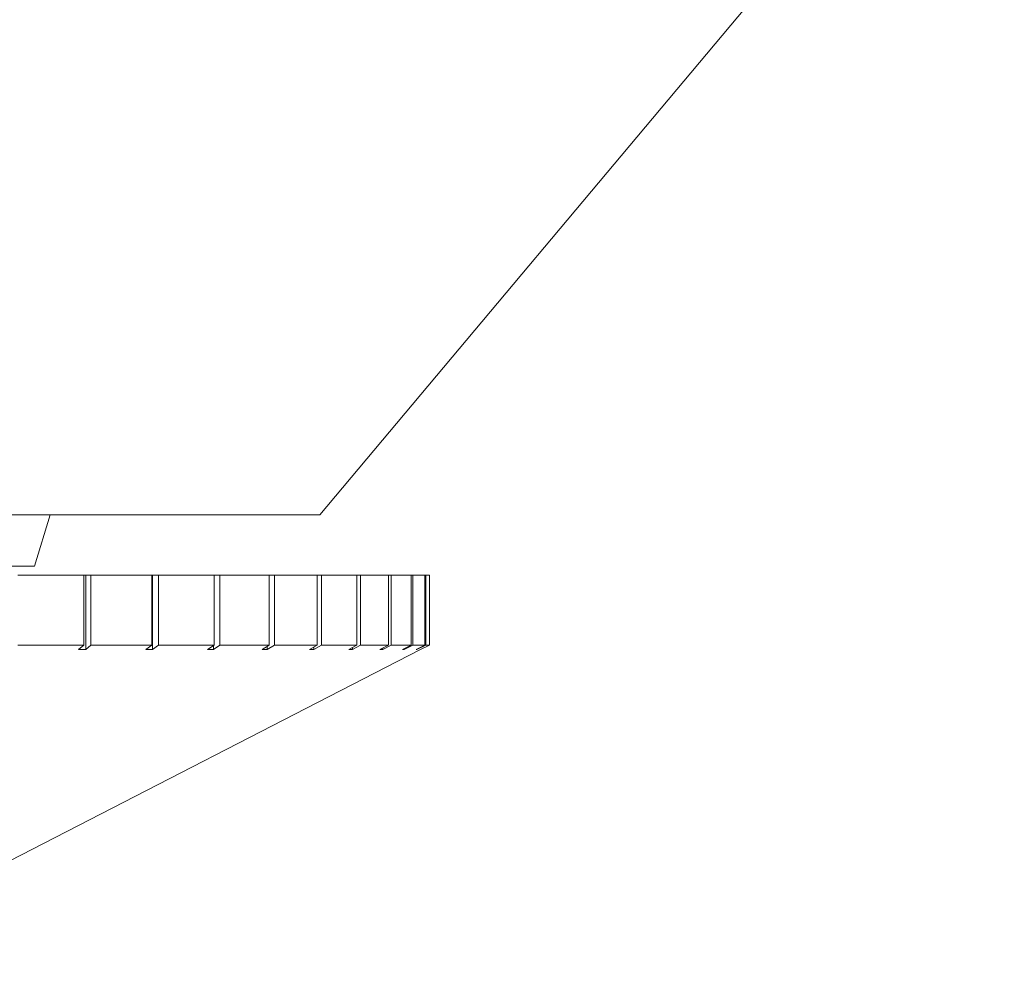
# Model space of a CAD drawing. Header units: inches. Extents: x -4.1 to 22.8, y -8.3 to 17.7.
# Tile 75 of 130: x 12.846 to 13.4, y -1.319 to -0.774. Entities that reach past the tile are written whole.
import ezdxf

# ---------------------------------------------------------------- set-up
doc = ezdxf.new("R2010")
doc.units = ezdxf.units.IN
doc.header["$MEASUREMENT"] = 0

msp = doc.modelspace()

# ---------------------------------------------------------------- linework, layer by layer
at = {"color": 7, "linetype": 'Continuous', "lineweight": 15}
for p, q in [((13.01479, -1.05286), (13.40042, -0.59329)), ((12.19348, -1.05286), (13.01479, -1.05286)), ((12.85414, -1.08186), (12.86306, -1.05286)), ((12.52515, -1.08186), (12.85414, -1.08186)), ((12.8447, -1.08686), (12.88186, -1.08686)), ((12.88186, -1.08686), (12.88186, -1.12623)), ((12.88297, -1.08686), (12.88186, -1.08686)), ((12.88297, -1.12879), (12.88297, -1.08686)), ((12.88297, -1.08686), (12.88589, -1.08686)), ((12.88589, -1.08686), (12.88589, -1.12623)), ((12.88589, -1.08686), (12.9203, -1.08686)), ((12.9203, -1.08686), (12.9203, -1.12623)), ((12.92067, -1.08686), (12.9203, -1.08686)), ((12.92067, -1.12879), (12.92067, -1.08686)), ((12.92067, -1.08686), (12.924, -1.08686)), ((12.924, -1.08686), (12.924, -1.12623)), ((12.924, -1.08686), (12.95527, -1.08686)), ((12.95527, -1.08686), (12.95527, -1.12623)), ((12.95527, -1.08686), (12.9586, -1.08686)), ((12.9586, -1.08686), (12.9586, -1.12623)), ((12.9586, -1.08686), (12.9864, -1.08686)), ((12.9864, -1.08686), (12.9864, -1.12623)), ((12.9864, -1.08686), (12.98931, -1.08686)), ((12.98931, -1.08686), (12.98931, -1.12623)), ((12.98931, -1.08686), (13.01333, -1.08686)), ((13.01333, -1.08686), (13.01333, -1.12623)), ((13.01333, -1.08686), (13.01581, -1.08686)), ((13.01581, -1.08686), (13.01581, -1.12623)), ((13.01581, -1.08686), (13.03579, -1.08686)), ((13.03579, -1.08686), (13.03579, -1.12623)), ((13.03579, -1.08686), (13.0378, -1.08686)), ((13.0378, -1.08686), (13.0378, -1.12623)), ((13.0378, -1.08686), (13.05351, -1.08686)), ((13.05351, -1.08686), (13.05351, -1.12623)), ((13.05351, -1.08686), (13.05503, -1.08686)), ((13.05503, -1.08686), (13.05503, -1.12623)), ((13.05503, -1.08686), (13.06631, -1.08686)), ((13.06631, -1.08686), (13.06631, -1.12623)), ((13.06631, -1.08686), (13.06732, -1.08686)), ((13.06732, -1.08686), (13.06732, -1.12623)), ((13.06732, -1.08686), (13.07405, -1.08686)), ((13.07405, -1.08686), (13.07405, -1.12623)), ((13.07405, -1.08686), (13.07454, -1.08686)), ((13.07454, -1.08686), (13.07454, -1.12623)), ((13.07454, -1.08686), (13.07664, -1.08686)), ((13.07664, -1.08686), (13.07664, -1.12623)), ((12.70264, -1.31857), (13.07164, -1.12881)), ((12.8447, -1.12623), (12.88186, -1.12623)), ((12.87893, -1.12881), (12.88186, -1.12623)), ((12.87893, -1.12881), (12.88297, -1.12879)), ((12.88589, -1.12623), (12.88297, -1.12879)), ((12.88589, -1.12623), (12.9203, -1.12623)), ((12.91695, -1.12881), (12.9203, -1.12623)), ((12.91695, -1.12881), (12.92067, -1.12879)), ((12.924, -1.12623), (12.92067, -1.12879)), ((12.924, -1.12623), (12.95527, -1.12623)), ((12.95156, -1.12881), (12.95527, -1.12623)), ((12.95156, -1.12881), (12.9549, -1.12879)), ((12.9586, -1.12623), (12.9549, -1.12879)), ((12.9549, -1.12879), (12.9549, -1.12649)), ((12.9586, -1.12623), (12.9864, -1.12623)), ((12.98235, -1.12881), (12.9864, -1.12623)), ((12.98235, -1.12881), (12.98529, -1.12879)), ((12.98931, -1.12623), (12.98529, -1.12879)), ((12.98529, -1.12879), (12.98529, -1.12694)), ((12.98931, -1.12623), (13.01333, -1.12623)), ((13.009, -1.12881), (13.01333, -1.12623)), ((13.009, -1.12881), (13.0115, -1.12879)), ((13.01581, -1.12623), (13.0115, -1.12879)), ((13.0115, -1.12879), (13.0115, -1.12732)), ((13.01581, -1.12623), (13.03579, -1.12623)), ((13.03122, -1.12881), (13.03579, -1.12623)), ((13.03122, -1.12881), (13.03325, -1.12879)), ((13.0378, -1.12623), (13.03325, -1.12879)), ((13.03325, -1.12879), (13.03325, -1.12766)), ((13.0378, -1.12623), (13.05351, -1.12623)), ((13.04876, -1.12881), (13.05351, -1.12623)), ((13.04876, -1.12881), (13.0503, -1.12879)), ((13.05503, -1.12623), (13.0503, -1.12879)), ((13.0503, -1.12879), (13.0503, -1.12797)), ((13.05503, -1.12623), (13.06631, -1.12623)), ((13.06142, -1.12881), (13.06631, -1.12623)), ((13.06142, -1.12881), (13.06246, -1.12879)), ((13.06732, -1.12623), (13.06246, -1.12879)), ((13.06246, -1.12879), (13.06246, -1.12826)), ((13.06732, -1.12623), (13.07405, -1.12623)), ((13.06908, -1.12881), (13.07405, -1.12623)), ((13.06908, -1.12881), (13.0696, -1.12879)), ((13.07454, -1.12623), (13.0696, -1.12879)), ((13.0696, -1.12879), (13.0696, -1.12854)), ((13.07164, -1.12881), (13.07664, -1.12623)), ((13.07454, -1.12623), (13.07664, -1.12623))]:
    msp.add_line(p, q, dxfattribs=at)

doc.saveas('drawing.dxf')
